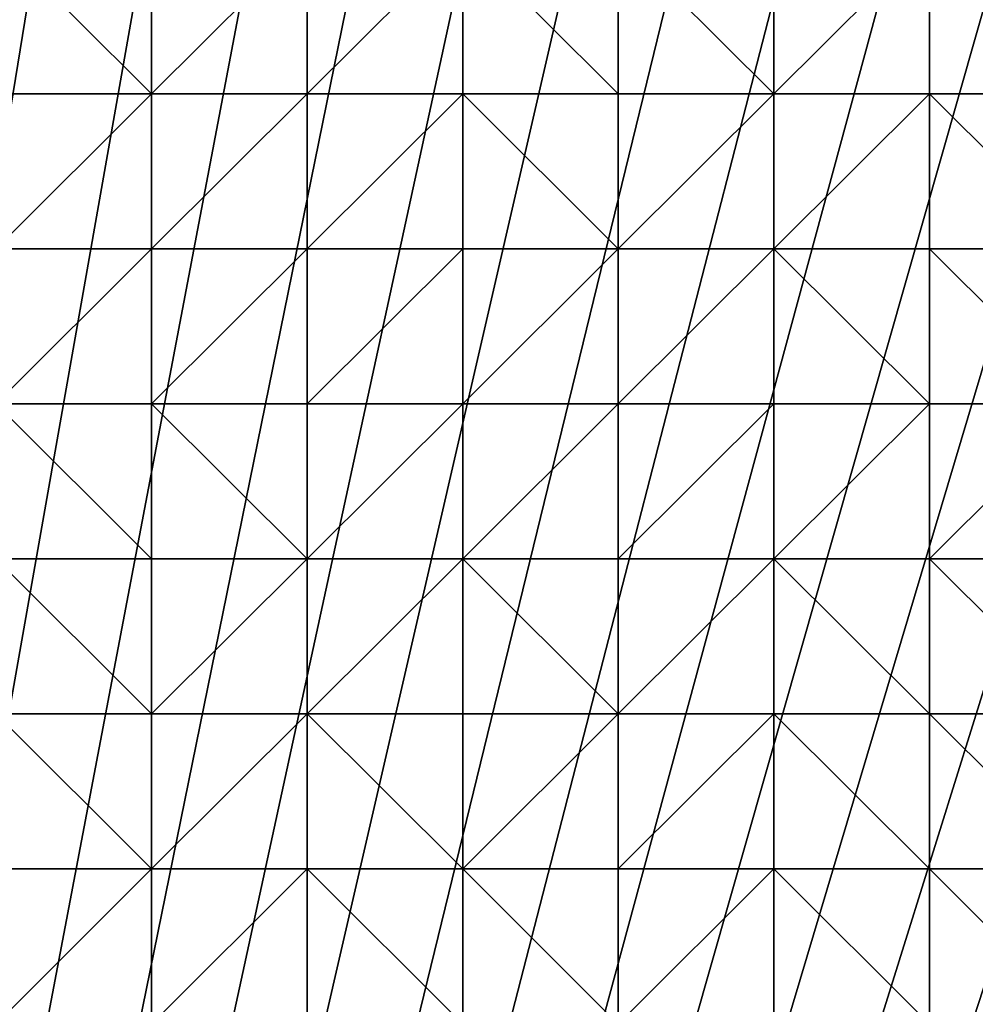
# Model space of a CAD drawing. Header units: metres. Extents: x 58 to 227, y 40 to 252.
# Tile 36 of 78: x 85 to 102, y 166 to 184. Entities that reach past the tile are written whole.
import ezdxf

# ---------------------------------------------------------------- set-up
doc = ezdxf.new("R2010")
doc.units = ezdxf.units.M
doc.header["$MEASUREMENT"] = 0
doc.layers.add('3D_TERRAIN_MODEL', color=18, linetype='CONTINUOUS')

# ---------------------------------------------------------------- blocks, each defined once
blk = doc.blocks.new('WALL_2')
at = {"layer": '3D_TERRAIN_MODEL', "color": 0, "linetype": 'ByBlock'}
mesh = blk.add_polyface(dxfattribs=at)
corners = [(84.062539, 251.568912, -5.557653), (86.931116, 251.568912, -5.557653), (61.113923, 40.187512, -5.557653), (89.799693, 251.568912, -5.557653), (92.66827, 251.568912, -5.557653), (95.536847, 251.568912, -5.557653), (98.405424, 251.568912, -5.557653), (101.274001, 251.568912, -5.557653), (104.142577, 251.568912, -5.557653), (107.011154, 251.568912, -5.557653), (109.879731, 251.568912, -5.557653), (112.748308, 251.568912, -5.557653), (115.616885, 251.568912, -5.557653), (118.485462, 251.568912, -5.557653), (121.354039, 251.568912, -5.557653), (124.222616, 251.568912, -5.557653), (127.091193, 251.568912, -5.557653), (129.95977, 251.568912, -5.557653), (132.828347, 251.568912, -5.557653), (135.696924, 251.568912, -5.557653), (138.565501, 251.568912, -5.557653), (141.434078, 251.568912, -5.557653), (144.302655, 251.568912, -5.557653), (147.171232, 251.568912, -5.557653), (150.039809, 251.568912, -5.557653), (152.908386, 251.568912, -5.557653), (155.776963, 251.568912, -5.557653), (158.64554, 251.568912, -5.557653), (161.514117, 251.568912, -5.557653), (164.382694, 251.568912, -5.557653), (167.251271, 251.568912, -5.557653), (170.119848, 251.568912, -5.557653), (172.988425, 251.568912, -5.557653), (175.857002, 251.568912, -5.557653), (178.725579, 251.568912, -5.557653)]
mesh.append_faces([[corners[k] for k in face] for face in [(0, 1, 2), (1, 3, 2), (3, 4, 2), (4, 5, 2), (5, 6, 2), (6, 7, 2), (7, 8, 2), (8, 9, 2), (9, 10, 2), (10, 11, 2), (11, 12, 2), (12, 13, 2), (13, 14, 2), (14, 15, 2), (15, 16, 2), (16, 17, 2), (17, 18, 2), (18, 19, 2), (19, 20, 2), (20, 21, 2), (21, 22, 2), (22, 23, 2), (23, 24, 2), (24, 25, 2), (25, 26, 2), (26, 27, 2), (27, 28, 2), (28, 29, 2), (29, 30, 2), (30, 31, 2), (31, 32, 2), (32, 33, 2), (33, 34, 2)]], dxfattribs={"vtx1": -1, "vtx2": -1, "color": 0})
mesh = blk.add_polyface(dxfattribs=at)
corners = [(178.725579, 251.568912, -5.557653), (181.594156, 251.568912, -5.557653), (61.113923, 40.187512, -5.557653), (184.462733, 251.568912, -5.557653), (187.331309, 251.568912, -5.557653), (190.199886, 251.568912, -5.557653), (193.068463, 251.568912, -5.557653), (195.93704, 251.568912, -5.557653), (198.805617, 251.568912, -5.557653), (201.674194, 251.568912, -5.557653), (204.542771, 251.568912, -5.557653), (207.411348, 251.568912, -5.557653), (210.279925, 251.568912, -5.557653), (213.148502, 251.568912, -5.557653), (216.017079, 251.568912, -5.557653), (218.885656, 251.568912, -5.557653), (221.754233, 251.568912, -5.557653), (224.62281, 251.568912, -5.557653), (227.420927, 251.568912, -5.557653), (227.069402, 248.780962, -5.557653), (226.708994, 245.922553, -5.557653), (226.348586, 243.064143, -5.557653), (225.988178, 240.205733, -5.557653), (225.62777, 237.347324, -5.557653), (225.267362, 234.488914, -5.557653), (224.906953, 231.630504, -5.557653), (224.62281, 229.376953, -5.557653), (224.546545, 228.772094, -5.557653), (224.186137, 225.913685, -5.557653), (223.825729, 223.055275, -5.557653), (223.465321, 220.196865, -5.557653), (223.104912, 217.338455, -5.557653), (222.744504, 214.480046, -5.557653), (222.384096, 211.621636, -5.557653), (222.023688, 208.763226, -5.557653)]
mesh.append_faces([[corners[k] for k in face] for face in [(0, 1, 2), (1, 3, 2), (3, 4, 2), (4, 5, 2), (5, 6, 2), (6, 7, 2), (7, 8, 2), (8, 9, 2), (9, 10, 2), (10, 11, 2), (11, 12, 2), (12, 13, 2), (13, 14, 2), (14, 15, 2), (15, 16, 2), (16, 17, 2), (17, 18, 2), (18, 19, 2), (19, 20, 2), (20, 21, 2), (21, 22, 2), (22, 23, 2), (23, 24, 2), (24, 25, 2), (25, 26, 2), (26, 27, 2), (27, 28, 2), (28, 29, 2), (29, 30, 2), (30, 31, 2), (31, 32, 2), (32, 33, 2), (33, 34, 2)]], dxfattribs={"vtx1": -1, "vtx2": -1, "color": 0})
mesh = blk.add_polyface(dxfattribs=at)
corners = [(222.023688, 208.763226, -5.557653), (221.754233, 206.62617, -5.557653), (61.113923, 40.187512, -5.557653), (221.66328, 205.904816, -5.557653), (221.302872, 203.046407, -5.557653), (220.942463, 200.187997, -5.557653), (220.582055, 197.329587, -5.557653), (220.221647, 194.471177, -5.557653), (219.861239, 191.612768, -5.557653), (219.500831, 188.754358, -5.557653), (219.140422, 185.895948, -5.557653), (218.885656, 183.875388, -5.557653), (218.780014, 183.037538, -5.557653), (218.419606, 180.179129, -5.557653), (218.059198, 177.320719, -5.557653), (217.69879, 174.462309, -5.557653), (217.338381, 171.603899, -5.557653), (216.977973, 168.74549, -5.557653), (216.617565, 165.88708, -5.557653), (216.257157, 163.02867, -5.557653), (216.017079, 161.124605, -5.557653), (215.896749, 160.17026, -5.557653), (215.536341, 157.311851, -5.557653), (215.175932, 154.453441, -5.557653), (214.815524, 151.595031, -5.557653), (214.455116, 148.736621, -5.557653), (214.094708, 145.878212, -5.557653), (213.7343, 143.019802, -5.557653), (213.373891, 140.161392, -5.557653), (213.148502, 138.373822, -5.557653), (213.013483, 137.302983, -5.557653), (212.653075, 134.444573, -5.557653), (212.292667, 131.586163, -5.557653), (211.932259, 128.727753, -5.557653), (211.571851, 125.869344, -5.557653)]
mesh.append_faces([[corners[k] for k in face] for face in [(0, 1, 2), (1, 3, 2), (3, 4, 2), (4, 5, 2), (5, 6, 2), (6, 7, 2), (7, 8, 2), (8, 9, 2), (9, 10, 2), (10, 11, 2), (11, 12, 2), (12, 13, 2), (13, 14, 2), (14, 15, 2), (15, 16, 2), (16, 17, 2), (17, 18, 2), (18, 19, 2), (19, 20, 2), (20, 21, 2), (21, 22, 2), (22, 23, 2), (23, 24, 2), (24, 25, 2), (25, 26, 2), (26, 27, 2), (27, 28, 2), (28, 29, 2), (29, 30, 2), (30, 31, 2), (31, 32, 2), (32, 33, 2), (33, 34, 2)]], dxfattribs={"vtx1": -1, "vtx2": -1, "color": 0})
blk = doc.blocks.new('SURFACE')
at = {"layer": '3D_TERRAIN_MODEL', "color": 0, "linetype": 'ByBlock'}
for p, q in [((86.931116, 185.895948, 36.258745), (86.931116, 183.037538, 35.699133)), ((86.931116, 185.895948, 36.258745), (86.931116, 183.037538, 35.699133)), ((89.799693, 185.895948, 36.744917), (89.799693, 183.037538, 36.19127)), ((89.799693, 185.895948, 36.744917), (89.799693, 183.037538, 36.19127)), ((92.66827, 185.895948, 37.189143), (92.66827, 183.037538, 36.590276)), ((92.66827, 185.895948, 37.189143), (92.66827, 183.037538, 36.590276)), ((95.536847, 185.895948, 37.665895), (95.536847, 183.037538, 37.072593)), ((95.536847, 185.895948, 37.665895), (95.536847, 183.037538, 37.072593)), ((98.405424, 185.895948, 37.979588), (98.405424, 183.037538, 37.400293)), ((98.405424, 185.895948, 37.979588), (98.405424, 183.037538, 37.400293)), ((101.274001, 185.895948, 37.917086), (101.274001, 183.037538, 37.307177)), ((101.274001, 185.895948, 37.917086), (101.274001, 183.037538, 37.307177)), ((84.062539, 183.037538, 35.378492), (86.931116, 183.037538, 35.699133)), ((84.062539, 183.037538, 35.378492), (86.931116, 183.037538, 35.699133)), ((86.931116, 183.037538, 35.699133), (86.931116, 180.179129, 35.215229)), ((86.931116, 183.037538, 35.699133), (86.931116, 180.179129, 35.215229)), ((86.931116, 183.037538, 35.699133), (89.799693, 183.037538, 36.19127)), ((86.931116, 183.037538, 35.699133), (89.799693, 183.037538, 36.19127)), ((89.799693, 183.037538, 36.19127), (89.799693, 180.179129, 35.613079)), ((89.799693, 183.037538, 36.19127), (89.799693, 180.179129, 35.613079)), ((89.799693, 183.037538, 36.19127), (92.66827, 183.037538, 36.590276)), ((89.799693, 183.037538, 36.19127), (92.66827, 183.037538, 36.590276)), ((92.66827, 183.037538, 36.590276), (92.66827, 180.179129, 35.985771)), ((92.66827, 183.037538, 36.590276), (92.66827, 180.179129, 35.985771)), ((92.66827, 183.037538, 36.590276), (95.536847, 183.037538, 37.072593)), ((92.66827, 183.037538, 36.590276), (95.536847, 183.037538, 37.072593)), ((95.536847, 183.037538, 37.072593), (95.536847, 180.179129, 36.483861)), ((95.536847, 183.037538, 37.072593), (95.536847, 180.179129, 36.483861)), ((95.536847, 183.037538, 37.072593), (98.405424, 183.037538, 37.400293)), ((95.536847, 183.037538, 37.072593), (98.405424, 183.037538, 37.400293)), ((98.405424, 183.037538, 37.400293), (98.405424, 180.179129, 36.763715)), ((98.405424, 183.037538, 37.400293), (98.405424, 180.179129, 36.763715)), ((98.405424, 183.037538, 37.400293), (101.274001, 183.037538, 37.307177)), ((98.405424, 183.037538, 37.400293), (101.274001, 183.037538, 37.307177)), ((101.274001, 183.037538, 37.307177), (101.274001, 180.179129, 36.816203)), ((101.274001, 183.037538, 37.307177), (101.274001, 180.179129, 36.816203)), ((101.274001, 183.037538, 37.307177), (104.142577, 183.037538, 37.380086)), ((101.274001, 183.037538, 37.307177), (104.142577, 183.037538, 37.380086)), ((84.062539, 180.179129, 34.800358), (86.931116, 180.179129, 35.215229)), ((84.062539, 180.179129, 34.800358), (86.931116, 180.179129, 35.215229)), ((86.931116, 180.179129, 35.215229), (86.931116, 177.320719, 34.605014)), ((86.931116, 180.179129, 35.215229), (86.931116, 177.320719, 34.605014)), ((86.931116, 180.179129, 35.215229), (89.799693, 180.179129, 35.613079)), ((86.931116, 180.179129, 35.215229), (89.799693, 180.179129, 35.613079)), ((89.799693, 180.179129, 35.613079), (89.799693, 177.320719, 34.928241)), ((89.799693, 180.179129, 35.613079), (89.799693, 177.320719, 34.928241)), ((89.799693, 180.179129, 35.613079), (92.66827, 180.179129, 35.985771)), ((89.799693, 180.179129, 35.613079), (92.66827, 180.179129, 35.985771)), ((92.66827, 180.179129, 35.985771), (92.66827, 177.320719, 35.391264)), ((92.66827, 180.179129, 35.985771), (92.66827, 177.320719, 35.391264)), ((92.66827, 180.179129, 35.985771), (95.536847, 180.179129, 36.483861)), ((92.66827, 180.179129, 35.985771), (95.536847, 180.179129, 36.483861)), ((95.536847, 180.179129, 36.483861), (95.536847, 177.320719, 35.789539)), ((95.536847, 180.179129, 36.483861), (95.536847, 177.320719, 35.789539)), ((95.536847, 180.179129, 36.483861), (98.405424, 180.179129, 36.763715)), ((95.536847, 180.179129, 36.483861), (98.405424, 180.179129, 36.763715)), ((98.405424, 180.179129, 36.763715), (98.405424, 177.320719, 36.033632)), ((98.405424, 180.179129, 36.763715), (98.405424, 177.320719, 36.033632)), ((98.405424, 180.179129, 36.763715), (101.274001, 180.179129, 36.816203)), ((98.405424, 180.179129, 36.763715), (101.274001, 180.179129, 36.816203)), ((101.274001, 180.179129, 36.816203), (101.274001, 177.320719, 36.159083)), ((101.274001, 180.179129, 36.816203), (101.274001, 177.320719, 36.159083)), ((101.274001, 180.179129, 36.816203), (104.142577, 180.179129, 36.86062)), ((101.274001, 180.179129, 36.816203), (104.142577, 180.179129, 36.86062)), ((84.062539, 177.320719, 34.186951), (86.931116, 177.320719, 34.605014)), ((84.062539, 177.320719, 34.186951), (86.931116, 177.320719, 34.605014)), ((86.931116, 177.320719, 34.605014), (86.931116, 174.462309, 33.941334)), ((86.931116, 177.320719, 34.605014), (86.931116, 174.462309, 33.941334)), ((86.931116, 177.320719, 34.605014), (89.799693, 177.320719, 34.928241)), ((86.931116, 177.320719, 34.605014), (89.799693, 177.320719, 34.928241)), ((89.799693, 177.320719, 34.928241), (89.799693, 174.462309, 34.468247)), ((89.799693, 177.320719, 34.928241), (89.799693, 174.462309, 34.468247)), ((89.799693, 177.320719, 34.928241), (92.66827, 177.320719, 35.391264)), ((89.799693, 177.320719, 34.928241), (92.66827, 177.320719, 35.391264)), ((92.66827, 177.320719, 35.391264), (92.66827, 174.462309, 34.693631)), ((92.66827, 177.320719, 35.391264), (92.66827, 174.462309, 34.693631)), ((92.66827, 177.320719, 35.391264), (95.536847, 177.320719, 35.789539)), ((92.66827, 177.320719, 35.391264), (95.536847, 177.320719, 35.789539)), ((95.536847, 177.320719, 35.789539), (95.536847, 174.462309, 35.027997)), ((95.536847, 177.320719, 35.789539), (95.536847, 174.462309, 35.027997)), ((95.536847, 177.320719, 35.789539), (98.405424, 177.320719, 36.033632)), ((95.536847, 177.320719, 35.789539), (98.405424, 177.320719, 36.033632)), ((98.405424, 177.320719, 36.033632), (98.405424, 174.462309, 35.25062)), ((98.405424, 177.320719, 36.033632), (98.405424, 174.462309, 35.25062)), ((98.405424, 177.320719, 36.033632), (101.274001, 177.320719, 36.159083)), ((98.405424, 177.320719, 36.033632), (101.274001, 177.320719, 36.159083)), ((101.274001, 177.320719, 36.159083), (101.274001, 174.462309, 35.405223)), ((101.274001, 177.320719, 36.159083), (101.274001, 174.462309, 35.405223)), ((101.274001, 177.320719, 36.159083), (104.142577, 177.320719, 36.261948)), ((101.274001, 177.320719, 36.159083), (104.142577, 177.320719, 36.261948)), ((84.062539, 174.462309, 33.603808), (86.931116, 174.462309, 33.941334)), ((84.062539, 174.462309, 33.603808), (86.931116, 174.462309, 33.941334)), ((86.931116, 174.462309, 33.941334), (86.931116, 171.603899, 33.271188)), ((86.931116, 174.462309, 33.941334), (86.931116, 171.603899, 33.271188)), ((86.931116, 174.462309, 33.941334), (89.799693, 174.462309, 34.468247)), ((86.931116, 174.462309, 33.941334), (89.799693, 174.462309, 34.468247)), ((89.799693, 174.462309, 34.468247), (89.799693, 171.603899, 33.755349)), ((89.799693, 174.462309, 34.468247), (89.799693, 171.603899, 33.755349)), ((89.799693, 174.462309, 34.468247), (92.66827, 174.462309, 34.693631)), ((89.799693, 174.462309, 34.468247), (92.66827, 174.462309, 34.693631)), ((92.66827, 174.462309, 34.693631), (92.66827, 171.603899, 33.837516)), ((92.66827, 174.462309, 34.693631), (92.66827, 171.603899, 33.837516)), ((92.66827, 174.462309, 34.693631), (95.536847, 174.462309, 35.027997)), ((92.66827, 174.462309, 34.693631), (95.536847, 174.462309, 35.027997)), ((95.536847, 174.462309, 35.027997), (95.536847, 171.603899, 34.074327)), ((95.536847, 174.462309, 35.027997), (95.536847, 171.603899, 34.074327)), ((95.536847, 174.462309, 35.027997), (98.405424, 174.462309, 35.25062)), ((95.536847, 174.462309, 35.027997), (98.405424, 174.462309, 35.25062)), ((98.405424, 174.462309, 35.25062), (98.405424, 171.603899, 34.574558)), ((98.405424, 174.462309, 35.25062), (98.405424, 171.603899, 34.574558)), ((98.405424, 174.462309, 35.25062), (101.274001, 174.462309, 35.405223)), ((98.405424, 174.462309, 35.25062), (101.274001, 174.462309, 35.405223)), ((101.274001, 174.462309, 35.405223), (101.274001, 171.603899, 34.627842)), ((101.274001, 174.462309, 35.405223), (101.274001, 171.603899, 34.627842)), ((101.274001, 174.462309, 35.405223), (104.142577, 174.462309, 35.609947)), ((101.274001, 174.462309, 35.405223), (104.142577, 174.462309, 35.609947)), ((84.062539, 171.603899, 33.005172), (86.931116, 171.603899, 33.271188)), ((84.062539, 171.603899, 33.005172), (86.931116, 171.603899, 33.271188)), ((86.931116, 171.603899, 33.271188), (86.931116, 168.74549, 32.602399)), ((86.931116, 171.603899, 33.271188), (86.931116, 168.74549, 32.602399)), ((86.931116, 171.603899, 33.271188), (89.799693, 171.603899, 33.755349)), ((86.931116, 171.603899, 33.271188), (89.799693, 171.603899, 33.755349)), ((89.799693, 171.603899, 33.755349), (89.799693, 168.74549, 32.847546)), ((89.799693, 171.603899, 33.755349), (89.799693, 168.74549, 32.847546)), ((89.799693, 171.603899, 33.755349), (92.66827, 171.603899, 33.837516)), ((89.799693, 171.603899, 33.755349), (92.66827, 171.603899, 33.837516)), ((92.66827, 171.603899, 33.837516), (92.66827, 168.74549, 33.010806)), ((92.66827, 171.603899, 33.837516), (92.66827, 168.74549, 33.010806)), ((92.66827, 171.603899, 33.837516), (95.536847, 171.603899, 34.074327)), ((92.66827, 171.603899, 33.837516), (95.536847, 171.603899, 34.074327)), ((95.536847, 171.603899, 34.074327), (95.536847, 168.74549, 33.362104)), ((95.536847, 171.603899, 34.074327), (95.536847, 168.74549, 33.362104)), ((95.536847, 171.603899, 34.074327), (98.405424, 171.603899, 34.574558)), ((95.536847, 171.603899, 34.074327), (98.405424, 171.603899, 34.574558)), ((98.405424, 171.603899, 34.574558), (98.405424, 168.74549, 33.724336)), ((98.405424, 171.603899, 34.574558), (98.405424, 168.74549, 33.724336)), ((98.405424, 171.603899, 34.574558), (101.274001, 171.603899, 34.627842)), ((98.405424, 171.603899, 34.574558), (101.274001, 171.603899, 34.627842)), ((101.274001, 171.603899, 34.627842), (101.274001, 168.74549, 33.787392)), ((101.274001, 171.603899, 34.627842), (101.274001, 168.74549, 33.787392)), ((101.274001, 171.603899, 34.627842), (104.142577, 171.603899, 34.894779)), ((101.274001, 171.603899, 34.627842), (104.142577, 171.603899, 34.894779)), ((84.062539, 168.74549, 32.36104), (86.931116, 168.74549, 32.602399)), ((84.062539, 168.74549, 32.36104), (86.931116, 168.74549, 32.602399)), ((86.931116, 168.74549, 32.602399), (86.931116, 165.88708, 31.822433)), ((86.931116, 168.74549, 32.602399), (86.931116, 165.88708, 31.822433)), ((86.931116, 168.74549, 32.602399), (89.799693, 168.74549, 32.847546)), ((86.931116, 168.74549, 32.602399), (89.799693, 168.74549, 32.847546)), ((89.799693, 168.74549, 32.847546), (89.799693, 165.88708, 31.927111)), ((89.799693, 168.74549, 32.847546), (89.799693, 165.88708, 31.927111)), ((89.799693, 168.74549, 32.847546), (92.66827, 168.74549, 33.010806)), ((89.799693, 168.74549, 32.847546), (92.66827, 168.74549, 33.010806)), ((92.66827, 168.74549, 33.010806), (92.66827, 165.88708, 32.082802)), ((92.66827, 168.74549, 33.010806), (92.66827, 165.88708, 32.082802)), ((92.66827, 168.74549, 33.010806), (95.536847, 168.74549, 33.362104)), ((92.66827, 168.74549, 33.010806), (95.536847, 168.74549, 33.362104)), ((95.536847, 168.74549, 33.362104), (95.536847, 165.88708, 32.46994)), ((95.536847, 168.74549, 33.362104), (95.536847, 165.88708, 32.46994)), ((95.536847, 168.74549, 33.362104), (98.405424, 168.74549, 33.724336)), ((95.536847, 168.74549, 33.362104), (98.405424, 168.74549, 33.724336)), ((98.405424, 168.74549, 33.724336), (98.405424, 165.88708, 32.727851)), ((98.405424, 168.74549, 33.724336), (98.405424, 165.88708, 32.727851)), ((98.405424, 168.74549, 33.724336), (101.274001, 168.74549, 33.787392)), ((98.405424, 168.74549, 33.724336), (101.274001, 168.74549, 33.787392)), ((101.274001, 168.74549, 33.787392), (101.274001, 165.88708, 32.878157)), ((101.274001, 168.74549, 33.787392), (101.274001, 165.88708, 32.878157)), ((101.274001, 168.74549, 33.787392), (104.142577, 168.74549, 34.044347)), ((101.274001, 168.74549, 33.787392), (104.142577, 168.74549, 34.044347))]:
    blk.add_line(p, q, dxfattribs=at)
mesh = blk.add_polyface(dxfattribs=at)
corners = [(81.193962, 177.320719, 34.015201), (78.325385, 177.320719, 33.809164), (81.193962, 174.462309, 33.491511), (81.193962, 180.179129, 34.50189), (78.325385, 180.179129, 34.167937), (81.193962, 183.037538, 35.006909), (78.325385, 183.037538, 34.701567), (78.325385, 185.895948, 35.190653), (81.193962, 185.895948, 35.611621), (81.193962, 188.754358, 36.242277), (78.325385, 188.754358, 35.785286), (84.062539, 177.320719, 34.186951), (84.062539, 174.462309, 33.603808), (84.062539, 180.179129, 34.800358), (84.062539, 183.037538, 35.378492), (84.062539, 185.895948, 35.932979), (84.062539, 188.754358, 36.663543), (86.931116, 177.320719, 34.605014), (86.931116, 174.462309, 33.941334), (86.931116, 180.179129, 35.215229), (86.931116, 183.037538, 35.699133), (86.931116, 185.895948, 36.258745), (86.931116, 188.754358, 37.038391), (89.799693, 177.320719, 34.928241), (89.799693, 174.462309, 34.468247), (89.799693, 180.179129, 35.613079), (89.799693, 183.037538, 36.19127), (89.799693, 185.895948, 36.744917), (92.66827, 174.462309, 34.693631), (92.66827, 177.320719, 35.391264), (92.66827, 180.179129, 35.985771), (92.66827, 183.037538, 36.590276), (92.66827, 185.895948, 37.189143), (89.799693, 188.754358, 37.411609), (95.536847, 174.462309, 35.027997), (95.536847, 177.320719, 35.789539), (95.536847, 180.179129, 36.483861), (95.536847, 183.037538, 37.072593), (95.536847, 185.895948, 37.665895), (95.536847, 188.754358, 37.874958), (98.405424, 174.462309, 35.25062), (98.405424, 177.320719, 36.033632), (98.405424, 180.179129, 36.763715), (98.405424, 183.037538, 37.400293), (98.405424, 185.895948, 37.979588), (98.405424, 188.754358, 38.360879), (101.274001, 177.320719, 36.159083)]
mesh.append_faces([[corners[k] for k in face] for face in [(0, 1, 2), (1, 0, 3), (4, 3, 5), (6, 4, 5), (7, 6, 5), (8, 7, 5), (7, 8, 9), (10, 7, 9), (11, 0, 12), (3, 0, 11), (13, 3, 11), (3, 13, 14), (5, 3, 14), (5, 14, 15), (8, 5, 15), (8, 15, 16), (9, 8, 16), (17, 11, 18), (11, 17, 19), (13, 11, 19), (13, 19, 20), (14, 13, 20), (15, 14, 20), (21, 15, 20), (15, 21, 22), (16, 15, 22), (23, 17, 24), (17, 23, 25), (19, 17, 25), (19, 25, 26), (20, 19, 26), (20, 26, 27), (21, 20, 27), (22, 21, 27), (24, 28, 29), (23, 24, 29), (23, 29, 30), (25, 23, 30), (25, 30, 31), (26, 25, 31), (26, 31, 32), (27, 26, 32), (33, 27, 32), (28, 34, 35), (29, 28, 35), (29, 35, 36), (30, 29, 36), (31, 30, 36), (37, 31, 36), (32, 31, 37), (38, 32, 37), (32, 38, 39), (34, 40, 41), (35, 34, 41), (35, 41, 42), (36, 35, 42), (36, 42, 43), (37, 36, 43), (38, 37, 43), (44, 38, 43), (38, 44, 45), (41, 40, 46), (42, 41, 46)]], dxfattribs={"vtx0": -1, "vtx1": -1, "vtx2": -1, "color": 0})
mesh = blk.add_polyface(dxfattribs=at)
corners = [(101.274001, 180.179129, 36.816203), (98.405424, 180.179129, 36.763715), (101.274001, 177.320719, 36.159083), (101.274001, 183.037538, 37.307177), (98.405424, 183.037538, 37.400293), (101.274001, 185.895948, 37.917086), (98.405424, 185.895948, 37.979588), (101.274001, 188.754358, 38.492999), (98.405424, 188.754358, 38.360879), (101.274001, 174.462309, 35.405223), (104.142577, 177.320719, 36.261948), (104.142577, 180.179129, 36.86062), (104.142577, 183.037538, 37.380086), (104.142577, 185.895948, 37.9994), (104.142577, 188.754358, 38.588829), (104.142577, 174.462309, 35.609947), (107.011154, 177.320719, 36.481581), (107.011154, 180.179129, 37.015198), (107.011154, 183.037538, 37.507371), (107.011154, 185.895948, 38.067082), (107.011154, 188.754358, 38.586394), (107.011154, 174.462309, 35.933335), (109.879731, 177.320719, 36.675797), (109.879731, 180.179129, 37.201759), (109.879731, 183.037538, 37.636323), (109.879731, 185.895948, 38.124826), (109.879731, 188.754358, 38.617221), (109.879731, 174.462309, 36.053832), (112.748308, 177.320719, 36.693892), (112.748308, 180.179129, 37.233505), (112.748308, 183.037538, 37.68661), (112.748308, 185.895948, 38.147569), (115.616885, 177.320719, 36.644233), (115.616885, 174.462309, 36.017048), (115.616885, 180.179129, 37.206837), (115.616885, 183.037538, 37.692331), (115.616885, 185.895948, 38.152779), (112.748308, 188.754358, 38.648643), (118.485462, 177.320719, 36.594225), (118.485462, 180.179129, 37.164745), (118.485462, 183.037538, 37.685975), (118.485462, 185.895948, 38.14867), (115.616885, 188.754358, 38.665145), (121.354039, 177.320719, 36.591733), (121.354039, 174.462309, 35.906912), (121.354039, 180.179129, 37.130879), (121.354039, 183.037538, 37.605326)]
mesh.append_faces([[corners[k] for k in face] for face in [(0, 1, 2), (1, 0, 3), (4, 1, 3), (4, 3, 5), (6, 4, 5), (6, 5, 7), (8, 6, 7), (2, 9, 10), (0, 2, 10), (11, 0, 10), (3, 0, 11), (12, 3, 11), (5, 3, 12), (13, 5, 12), (5, 13, 14), (7, 5, 14), (10, 15, 16), (10, 16, 17), (11, 10, 17), (11, 17, 18), (12, 11, 18), (12, 18, 19), (13, 12, 19), (13, 19, 20), (14, 13, 20), (16, 21, 22), (17, 16, 22), (23, 17, 22), (18, 17, 23), (24, 18, 23), (18, 24, 25), (19, 18, 25), (19, 25, 26), (20, 19, 26), (22, 27, 28), (22, 28, 29), (23, 22, 29), (23, 29, 30), (24, 23, 30), (24, 30, 31), (25, 24, 31), (26, 25, 31), (32, 28, 33), (28, 32, 34), (29, 28, 34), (30, 29, 34), (35, 30, 34), (31, 30, 35), (36, 31, 35), (37, 31, 36), (32, 33, 38), (32, 38, 39), (34, 32, 39), (34, 39, 40), (35, 34, 40), (36, 35, 40), (41, 36, 40), (42, 36, 41), (43, 38, 44), (38, 43, 45), (39, 38, 45), (40, 39, 45), (41, 40, 46)]], dxfattribs={"vtx0": -1, "vtx1": -1, "vtx2": -1, "color": 0})
mesh = blk.add_polyface(dxfattribs=at)
corners = [(78.325385, 163.02867, 30.437891), (81.193962, 163.02867, 30.595977), (81.193962, 165.88708, 31.438418), (78.325385, 165.88708, 31.210718), (81.193962, 168.74549, 32.116918), (78.325385, 168.74549, 31.892439), (78.325385, 171.603899, 32.54937), (81.193962, 171.603899, 32.760959), (78.325385, 174.462309, 33.262966), (81.193962, 174.462309, 33.491511), (78.325385, 177.320719, 33.809164), (84.062539, 163.02867, 30.730209), (84.062539, 165.88708, 31.640719), (84.062539, 168.74549, 32.36104), (84.062539, 171.603899, 33.005172), (84.062539, 174.462309, 33.603808), (81.193962, 177.320719, 34.015201), (86.931116, 163.02867, 30.934349), (86.931116, 165.88708, 31.822433), (86.931116, 168.74549, 32.602399), (86.931116, 171.603899, 33.271188), (86.931116, 174.462309, 33.941334), (84.062539, 177.320719, 34.186951), (89.799693, 163.02867, 31.062334), (89.799693, 165.88708, 31.927111), (89.799693, 168.74549, 32.847546), (89.799693, 171.603899, 33.755349), (89.799693, 174.462309, 34.468247), (86.931116, 177.320719, 34.605014), (92.66827, 163.02867, 31.22823), (92.66827, 165.88708, 32.082802), (92.66827, 168.74549, 33.010806), (92.66827, 171.603899, 33.837516), (92.66827, 174.462309, 34.693631), (95.536847, 163.02867, 31.437603), (95.536847, 165.88708, 32.46994), (95.536847, 168.74549, 33.362104), (95.536847, 171.603899, 34.074327), (95.536847, 174.462309, 35.027997), (98.405424, 163.02867, 31.669126), (98.405424, 165.88708, 32.727851), (98.405424, 168.74549, 33.724336), (98.405424, 171.603899, 34.574558), (98.405424, 174.462309, 35.25062), (101.274001, 165.88708, 32.878157), (101.274001, 168.74549, 33.787392), (101.274001, 171.603899, 34.627842)]
mesh.append_faces([[corners[k] for k in face] for face in [(0, 1, 2), (3, 0, 2), (3, 2, 4), (5, 3, 4), (6, 5, 4), (7, 6, 4), (8, 6, 7), (9, 8, 7), (10, 8, 9), (2, 1, 11), (12, 2, 11), (2, 12, 13), (4, 2, 13), (4, 13, 14), (7, 4, 14), (9, 7, 14), (15, 9, 14), (16, 9, 15), (12, 11, 17), (18, 12, 17), (12, 18, 19), (13, 12, 19), (14, 13, 19), (20, 14, 19), (15, 14, 20), (21, 15, 20), (22, 15, 21), (18, 17, 23), (24, 18, 23), (18, 24, 25), (19, 18, 25), (19, 25, 26), (20, 19, 26), (20, 26, 27), (21, 20, 27), (28, 21, 27), (23, 29, 30), (24, 23, 30), (25, 24, 30), (31, 25, 30), (26, 25, 31), (32, 26, 31), (26, 32, 33), (27, 26, 33), (30, 29, 34), (35, 30, 34), (31, 30, 35), (36, 31, 35), (31, 36, 37), (32, 31, 37), (33, 32, 37), (38, 33, 37), (34, 39, 40), (35, 34, 40), (35, 40, 41), (36, 35, 41), (36, 41, 42), (37, 36, 42), (37, 42, 43), (38, 37, 43), (40, 39, 44), (41, 40, 44), (42, 41, 45), (43, 42, 46)]], dxfattribs={"vtx0": -1, "vtx1": -1, "vtx2": -1, "color": 0})
mesh = blk.add_polyface(dxfattribs=at)
corners = [(98.405424, 163.02867, 31.669126), (101.274001, 163.02867, 31.880385), (101.274001, 165.88708, 32.878157), (101.274001, 168.74549, 33.787392), (98.405424, 168.74549, 33.724336), (101.274001, 171.603899, 34.627842), (98.405424, 171.603899, 34.574558), (101.274001, 174.462309, 35.405223), (98.405424, 174.462309, 35.25062), (101.274001, 177.320719, 36.159083), (104.142577, 163.02867, 32.13931), (104.142577, 165.88708, 33.030917), (104.142577, 168.74549, 34.044347), (104.142577, 171.603899, 34.894779), (104.142577, 174.462309, 35.609947), (104.142577, 177.320719, 36.261948), (107.011154, 163.02867, 32.157553), (107.011154, 165.88708, 33.123824), (107.011154, 168.74549, 34.174022), (107.011154, 171.603899, 35.127103), (107.011154, 174.462309, 35.933335), (107.011154, 177.320719, 36.481581), (109.879731, 163.02867, 32.223443), (109.879731, 165.88708, 33.222505), (109.879731, 168.74549, 34.277637), (109.879731, 171.603899, 35.296895), (109.879731, 174.462309, 36.053832), (109.879731, 177.320719, 36.675797), (112.748308, 163.02867, 32.140929), (112.748308, 165.88708, 33.217666), (112.748308, 168.74549, 34.286365), (112.748308, 171.603899, 35.324388), (112.748308, 174.462309, 36.060343), (112.748308, 177.320719, 36.693892), (115.616885, 163.02867, 31.912668), (115.616885, 165.88708, 33.034069), (115.616885, 168.74549, 34.1215), (115.616885, 171.603899, 35.198729), (115.616885, 174.462309, 36.017048), (118.485462, 163.02867, 31.674199), (118.485462, 165.88708, 32.85675), (118.485462, 168.74549, 33.950372), (118.485462, 171.603899, 35.04867), (118.485462, 174.462309, 35.933187), (118.485462, 177.320719, 36.594225), (121.354039, 163.02867, 31.484207), (121.354039, 168.74549, 33.81902), (121.354039, 171.603899, 35.011649), (121.354039, 174.462309, 35.906912)]
mesh.append_faces([[corners[k] for k in face] for face in [(0, 1, 2), (3, 4, 2), (5, 6, 3), (7, 8, 5), (8, 7, 9), (2, 1, 10), (11, 2, 10), (3, 2, 11), (12, 3, 11), (5, 3, 12), (13, 5, 12), (7, 5, 13), (14, 7, 13), (7, 14, 15), (10, 16, 17), (11, 10, 17), (12, 11, 17), (18, 12, 17), (12, 18, 19), (13, 12, 19), (13, 19, 20), (14, 13, 20), (14, 20, 21), (16, 22, 23), (17, 16, 23), (18, 17, 23), (24, 18, 23), (18, 24, 25), (19, 18, 25), (19, 25, 26), (20, 19, 26), (20, 26, 27), (22, 28, 29), (23, 22, 29), (24, 23, 29), (30, 24, 29), (24, 30, 31), (25, 24, 31), (26, 25, 31), (32, 26, 31), (26, 32, 33), (28, 34, 35), (29, 28, 35), (29, 35, 36), (30, 29, 36), (30, 36, 37), (31, 30, 37), (31, 37, 38), (32, 31, 38), (33, 32, 38), (35, 34, 39), (40, 35, 39), (36, 35, 40), (41, 36, 40), (36, 41, 42), (37, 36, 42), (37, 42, 43), (38, 37, 43), (38, 43, 44), (40, 39, 45), (41, 40, 46), (42, 41, 46), (43, 42, 47), (44, 43, 48)]], dxfattribs={"vtx0": -1, "vtx1": -1, "vtx2": -1, "color": 0})

msp = doc.modelspace()

# ---------------------------------------------------------------- block references
at = {"layer": '3D_TERRAIN_MODEL', "color": 124, "linetype": 'Continuous'}
msp.add_blockref('WALL_2', (0, 0), dxfattribs=at)
at = {"layer": '3D_TERRAIN_MODEL', "color": 82, "linetype": 'Continuous'}
msp.add_blockref('SURFACE', (0, 0), dxfattribs=at)

doc.saveas('drawing.dxf')
